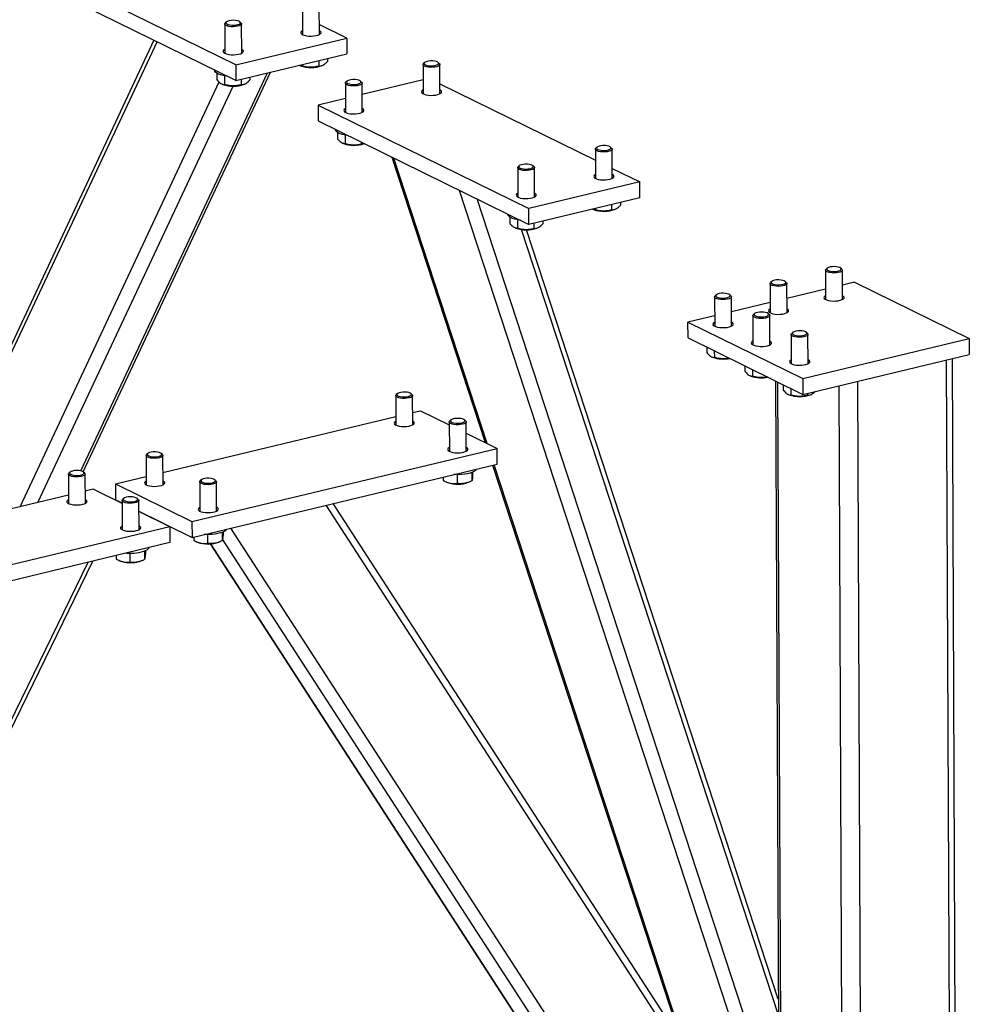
# Model space of a CAD drawing. Header units: millimetres. Extents: x 5 to 589, y 5 to 415.
# Tile 102 of 106: x 561 to 577, y 301 to 318. Entities that reach past the tile are written whole.
import ezdxf

# ---------------------------------------------------------------- set-up
doc = ezdxf.new("R2010")
doc.units = ezdxf.units.MM
doc.layers.add('TRAIT-FORT', color=4, linetype='Continuous', lineweight=25)

msp = doc.modelspace()

# ---------------------------------------------------------------- linework, layer by layer
at = {"layer": 'TRAIT-FORT', "color": 4, "linetype": 'Continuous', "lineweight": 25}
for p, q in [((564.91653, 316.8945), (561.3456, 318.64718)), ((564.91773, 316.62597), (561.3468, 318.37865)), ((566.04584, 317.90105), (566.04806, 317.40413)), ((566.33377, 317.4054), (566.33155, 317.90232)), ((564.75737, 317.61957), (564.73881, 317.60317)), ((565.00499, 317.60436), (564.98628, 317.62059)), ((564.72912, 317.5854), (564.73134, 317.08848)), ((565.01705, 317.08975), (565.01483, 317.58667)), ((566.79755, 317.34543), (566.33302, 317.57343)), ((563.52914, 317.30752), (559.64194, 309.0134)), ((559.71415, 309.03071), (563.58125, 317.28194)), ((564.91653, 316.8945), (566.79755, 317.34543)), ((566.79755, 317.34543), (566.79875, 317.0769)), ((564.91773, 316.62597), (566.79875, 317.0769)), ((566.3221, 316.96264), (566.32252, 316.86947)), ((566.47288, 316.99878), (566.47309, 316.95086)), ((564.5612, 316.80097), (564.56121, 316.79784)), ((564.91653, 316.8945), (564.91773, 316.62597)), ((566.00062, 316.88209), (566.01399, 316.87652)), ((566.04225, 316.89555), (566.04236, 316.8725)), ((566.37255, 316.87812), (566.38374, 316.8829)), ((568.09101, 316.89724), (568.09323, 316.40032)), ((568.11925, 316.93142), (568.10069, 316.91502)), ((568.36687, 316.91621), (568.34817, 316.93244)), ((568.37894, 316.4016), (568.37672, 316.89852)), ((562.29207, 310.00815), (565.45387, 316.7545)), ((562.33203, 309.99243), (565.50719, 316.76728)), ((564.59557, 316.74934), (564.59605, 316.64128)), ((564.72498, 316.70441), (564.72564, 316.55685)), ((565.00539, 316.64699), (565.00581, 316.55382)), ((565.15616, 316.68313), (565.15638, 316.63521)), ((566.80254, 316.61577), (566.78398, 316.59937)), ((567.05016, 316.60056), (567.03145, 316.61679)), ((568.09217, 316.63602), (567.06087, 316.38879)), ((561.26045, 309.4014), (564.63476, 316.60118)), ((561.56149, 309.47356), (564.86978, 316.53248)), ((564.6839, 316.56644), (564.69728, 316.56087)), ((565.05583, 316.56247), (565.06702, 316.56725)), ((566.77429, 316.58159), (566.77651, 316.08467)), ((567.06222, 316.08595), (567.06, 316.58287)), ((568.37819, 316.56963), (571.01351, 315.27617)), ((566.77546, 316.32037), (566.31244, 316.20937)), ((566.31244, 316.20937), (569.88337, 314.4567)), ((566.31244, 316.20937), (566.31364, 315.94084)), ((566.31364, 315.94084), (569.88457, 314.18817)), ((566.60637, 315.79716), (566.60638, 315.79403)), ((566.64074, 315.74553), (566.64122, 315.63747)), ((566.77015, 315.70061), (566.77081, 315.55305)), ((566.72907, 315.56264), (566.74244, 315.55707)), ((567.05084, 315.57901), (567.05097, 315.55002)), ((571.01268, 315.46324), (571.0149, 314.96632)), ((571.04092, 315.49741), (571.02236, 315.48101)), ((571.28854, 315.4822), (571.26984, 315.49843)), ((571.30061, 314.96759), (571.29839, 315.46452)), ((567.56214, 315.32805), (569.14571, 310.49013)), ((569.17935, 310.47362), (567.59578, 315.31154)), ((569.69596, 315.14759), (569.69818, 314.65067)), ((569.72421, 315.18176), (569.70565, 315.16536)), ((569.97183, 315.16655), (569.95312, 315.18278)), ((569.98389, 314.65194), (569.98167, 315.14887)), ((571.29986, 315.13563), (571.76439, 314.90763)), ((571.76439, 314.90763), (569.88337, 314.4567)), ((571.76559, 314.6391), (571.76439, 314.90763)), ((573.67479, 299.6011), (568.71166, 314.76385)), ((573.86506, 299.78064), (569.00836, 314.61822)), ((571.76559, 314.6391), (569.88457, 314.18817)), ((569.88457, 314.18817), (569.88337, 314.4567)), ((571.0092, 314.43469), (570.96706, 314.4459)), ((570.96745, 314.44428), (570.98083, 314.43871)), ((571.00909, 314.45774), (571.0092, 314.43469)), ((571.28894, 314.52483), (571.28936, 314.43166)), ((571.33939, 314.44032), (571.35058, 314.44509)), ((571.43972, 314.56097), (571.43993, 314.51306)), ((569.52803, 314.36316), (569.52805, 314.36003)), ((569.5624, 314.31153), (569.56289, 314.20347)), ((569.69182, 314.26661), (569.69248, 314.11904)), ((569.65074, 314.12863), (569.66411, 314.12306)), ((574.11505, 300.79872), (569.7614, 314.09946)), ((569.97223, 314.20918), (569.97264, 314.11601)), ((570.02267, 314.12467), (570.03386, 314.12944)), ((570.123, 314.24532), (570.12321, 314.19741)), ((574.11389, 301.05731), (569.84645, 314.09468)), ((574.94316, 313.44471), (574.9246, 313.42832)), ((575.19078, 313.4295), (575.17207, 313.44574)), ((574.91491, 313.41054), (574.91713, 312.91362)), ((575.20284, 312.91489), (575.20062, 313.41182)), ((573.9744, 313.18508), (573.97662, 312.68815)), ((574.00265, 313.21925), (573.98409, 313.20285)), ((574.25027, 313.20404), (574.23156, 313.22027)), ((574.26233, 312.68943), (574.26011, 313.18635)), ((575.40419, 313.20704), (575.20175, 313.15851)), ((575.40419, 313.20704), (577.35197, 312.25103)), ((573.03389, 312.95961), (573.03611, 312.46269)), ((573.06214, 312.99378), (573.04358, 312.97739)), ((573.30976, 312.97858), (573.29105, 312.99481)), ((573.32182, 312.46397), (573.3196, 312.96089)), ((574.91634, 313.09009), (574.26124, 312.93304)), ((573.97583, 312.86462), (573.32073, 312.70758)), ((573.03532, 312.63916), (572.58266, 312.53064)), ((573.68315, 312.64094), (573.68537, 312.14402)), ((573.7114, 312.67512), (573.69284, 312.65872)), ((573.95902, 312.65991), (573.94031, 312.67614)), ((573.97108, 312.1453), (573.96886, 312.64222)), ((572.58266, 312.53064), (574.53044, 311.57464)), ((572.58386, 312.26211), (572.58266, 312.53064)), ((574.33241, 312.32228), (574.33463, 311.82535)), ((574.36066, 312.35645), (574.3421, 312.34005)), ((574.60827, 312.34124), (574.58957, 312.35747)), ((574.62034, 311.82663), (574.61812, 312.32355)), ((572.58386, 312.26211), (574.53164, 311.30611)), ((572.90041, 312.10674), (572.90082, 312.01549)), ((574.53044, 311.57464), (577.35197, 312.25103)), ((577.35197, 312.25103), (577.35317, 311.9825)), ((572.98867, 311.94066), (573.00204, 311.93509)), ((573.02991, 312.04318), (573.03041, 311.93106)), ((574.53164, 311.30611), (577.35317, 311.9825)), ((573.54967, 311.78808), (573.55008, 311.69682)), ((577.06135, 290.68144), (576.96661, 311.88984)), ((577.16006, 290.74619), (577.06551, 311.91354)), ((573.63793, 311.62199), (573.6513, 311.61642)), ((573.67917, 311.72452), (573.67967, 311.6124)), ((574.06709, 311.53412), (574.12078, 299.5157)), ((574.16113, 299.49589), (574.10745, 311.51431)), ((574.19893, 311.46941), (574.19934, 311.37816)), ((574.53044, 311.57464), (574.53164, 311.30611)), ((575.19995, 298.98602), (575.14426, 311.45297)), ((575.55653, 290.32069), (575.46179, 311.52909)), ((567.62808, 311.28425), (567.6303, 310.78733)), ((567.65632, 311.31842), (567.63776, 311.30203)), ((567.90394, 311.30321), (567.88524, 311.31945)), ((567.91601, 310.78861), (567.91379, 311.28553)), ((574.28719, 311.30332), (574.30056, 311.29775)), ((574.32843, 311.40585), (574.32893, 311.29373)), ((574.60894, 311.32464), (574.60909, 311.2907)), ((574.65912, 311.29935), (574.67031, 311.30413)), ((567.91508, 310.99668), (568.04849, 311.02866)), ((568.04849, 311.02866), (568.53726, 310.78876)), ((563.68278, 309.98209), (567.62967, 310.92826)), ((568.53704, 310.83812), (568.53926, 310.34119)), ((568.56529, 310.87229), (568.54673, 310.85589)), ((568.81291, 310.85708), (568.7942, 310.87331)), ((568.82497, 310.34247), (568.82275, 310.83939)), ((568.82361, 310.64822), (569.34701, 310.39133)), ((563.39578, 310.26966), (563.398, 309.77274)), ((563.42402, 310.30383), (563.40546, 310.28744)), ((563.67164, 310.28862), (563.65294, 310.30486)), ((563.68371, 309.77402), (563.68149, 310.27094)), ((564.17419, 309.15127), (569.34701, 310.39133)), ((569.3482, 310.1228), (569.34701, 310.39133)), ((564.17539, 308.88274), (569.3482, 310.1228)), ((569.27193, 310.10451), (572.45786, 300.37126)), ((572.51488, 300.2833), (569.29811, 310.11079)), ((562.07906, 309.95401), (562.08128, 309.45709)), ((562.10731, 309.98818), (562.08875, 309.97178)), ((562.35493, 309.97297), (562.33622, 309.98921)), ((562.36699, 309.45836), (562.36477, 309.95529)), ((568.67135, 309.94465), (568.67202, 309.79523)), ((568.92007, 309.98226), (568.9207, 309.84047)), ((568.93259, 309.98752), (568.93281, 309.93621)), ((562.87567, 309.78861), (563.39737, 309.91367)), ((562.87567, 309.78861), (564.17419, 309.15127)), ((562.87567, 309.78861), (562.87687, 309.52008)), ((564.30474, 309.82353), (564.30696, 309.3266)), ((564.33299, 309.8577), (564.31443, 309.8413)), ((564.58061, 309.84249), (564.5619, 309.85872)), ((564.59267, 309.32788), (564.59045, 309.8248)), ((568.43519, 309.90392), (568.43545, 309.84572)), ((568.48526, 309.82189), (568.50519, 309.81359)), ((568.86375, 309.81519), (568.89029, 309.82652)), ((562.08065, 309.59802), (558.13376, 308.65185)), ((562.49947, 309.69842), (562.36606, 309.66644)), ((562.98825, 309.45852), (562.49947, 309.69842)), ((562.87687, 309.52008), (562.98822, 309.46543)), ((562.98803, 309.50788), (562.99025, 309.01095)), ((563.01627, 309.54205), (562.99771, 309.52565)), ((563.26389, 309.52684), (563.24519, 309.54307)), ((563.27596, 309.01223), (563.27374, 309.50915)), ((574.4558, 297.07656), (566.44894, 309.42777)), ((574.3888, 297.39263), (566.56829, 309.45638)), ((563.27456, 309.32489), (564.17539, 308.88274)), ((563.79799, 309.06109), (563.27459, 309.31798)), ((563.29401, 309.31534), (563.29404, 309.30843)), ((563.49124, 309.21854), (563.47411, 309.22006)), ((564.17419, 309.15127), (564.17539, 308.88274)), ((563.79799, 309.06109), (558.62518, 307.82103)), ((563.79799, 309.06109), (563.79919, 308.79256)), ((564.43905, 308.93006), (564.43972, 308.78064)), ((564.68777, 308.96767), (564.6884, 308.82588)), ((564.70029, 308.97293), (564.70051, 308.92162)), ((574.46876, 294.17555), (564.83248, 309.04026)), ((563.79919, 308.79256), (558.62638, 307.5525)), ((564.20289, 308.88933), (564.20315, 308.83113)), ((564.25296, 308.8073), (564.27289, 308.799)), ((564.48156, 308.77137), (573.96766, 294.13831)), ((573.99939, 294.10648), (564.49226, 308.77197)), ((564.63145, 308.8006), (564.65799, 308.81193)), ((574.37271, 293.92325), (564.69441, 308.85279)), ((563.12234, 308.61441), (563.123, 308.46499)), ((563.37105, 308.65202), (563.37169, 308.51023)), ((563.38357, 308.65728), (563.3838, 308.60597)), ((553.29216, 289.75297), (562.41406, 308.46051)), ((553.29279, 289.61066), (562.49336, 308.47952)), ((562.88617, 308.57368), (562.88643, 308.51548)), ((562.93624, 308.49165), (562.95618, 308.48335)), ((563.31474, 308.48495), (563.34128, 308.49628))]:
    msp.add_line(p, q, dxfattribs=at)
at = {"layer": 'TRAIT-FORT', "color": 4, "linetype": 'Continuous', "lineweight": 25, "flags": 128}
for points in [[(565.00499, 317.60436), (565.00648, 317.60301), (565.01448, 317.59004), (565.01191, 317.57677), (564.99897, 317.56419), (564.97661, 317.55323), (564.94649, 317.5447), (564.91084, 317.53924), (564.87231, 317.53724), (564.83376, 317.53887), (564.79804, 317.544), (564.7678, 317.55224), (564.74529, 317.56299)], [(564.76294, 317.58501), (564.78452, 317.57499), (564.81386, 317.56762), (564.84835, 317.56356), (564.88494, 317.56316), (564.92037, 317.56647), (564.95149, 317.57318), (564.97554, 317.58271), (564.99038, 317.5942), (564.99469, 317.60664), (564.98809, 317.61892), (564.97117, 317.62995), (564.94542, 317.63874), (564.91314, 317.64452), (564.8772, 317.64678), (564.84079, 317.6453), (564.80714, 317.64024), (564.77924, 317.63202), (564.75958, 317.62139), (564.74989, 317.60929), (564.75105, 317.59679), (564.76294, 317.58501)], [(564.74529, 317.56299), (564.73218, 317.57545), (564.72943, 317.58869), (564.73726, 317.60174), (564.73881, 317.60317)], [(566.04777, 317.46885), (566.03295, 317.45937), (566.02126, 317.4452), (566.02023, 317.43052), (566.02991, 317.41626), (566.04969, 317.40331)], [(566.04969, 317.40331), (566.07835, 317.39248), (566.11406, 317.38446), (566.1546, 317.37975), (566.19741, 317.37865), (566.2398, 317.38122), (566.27911, 317.3873), (566.31287, 317.39651), (566.33896, 317.40828), (566.35574, 317.42185), (566.36215, 317.43639), (566.35779, 317.45098), (566.34294, 317.46469), (566.33348, 317.47013)], [(564.73105, 317.1532), (564.71623, 317.14372), (564.70455, 317.12955), (564.70351, 317.11487), (564.71319, 317.10061), (564.73298, 317.08766)], [(564.73298, 317.08766), (564.76163, 317.07683), (564.79735, 317.06881), (564.83788, 317.0641), (564.88069, 317.063), (564.92308, 317.06557), (564.96239, 317.07165), (564.99615, 317.08086), (565.02224, 317.09263), (565.03902, 317.1062), (565.04543, 317.12074), (565.04108, 317.13533), (565.02622, 317.14904), (565.01677, 317.15448)], [(568.34273, 316.9365), (568.32115, 316.94652), (568.29182, 316.95389), (568.25732, 316.95796), (568.22073, 316.95835), (568.1853, 316.95505), (568.15418, 316.94833), (568.13014, 316.9388), (568.1153, 316.92731), (568.11098, 316.91487), (568.11758, 316.90259), (568.13451, 316.89157), (568.16025, 316.88277), (568.19253, 316.87699), (568.22847, 316.87474), (568.26489, 316.87621), (568.29854, 316.88128), (568.32643, 316.88949), (568.3461, 316.90012), (568.35578, 316.91222), (568.35462, 316.92472), (568.34273, 316.9365)], [(564.70497, 316.7084), (564.66057, 316.72007), (564.62308, 316.73429), (564.5937, 316.7506), (564.57338, 316.76846), (564.56277, 316.78732), (564.56121, 316.79784)], [(568.36687, 316.91621), (568.37366, 316.90847), (568.37641, 316.89523), (568.36858, 316.88218), (568.35076, 316.8703), (568.32428, 316.86046), (568.29108, 316.8534), (568.25364, 316.84964), (568.21474, 316.84945), (568.17725, 316.85286), (568.14397, 316.85961), (568.11735, 316.86919), (568.09937, 316.88091), (568.09136, 316.89388), (568.09393, 316.90715), (568.10069, 316.91502)], [(564.77206, 316.69747), (564.75485, 316.69965), (564.70497, 316.7084)], [(567.02601, 316.62085), (567.00444, 316.63087), (566.9751, 316.63824), (566.9406, 316.64231), (566.90402, 316.6427), (566.86859, 316.6394), (566.83747, 316.63268), (566.81342, 316.62315), (566.79858, 316.61166), (566.79427, 316.59922), (566.80087, 316.58694), (566.81779, 316.57592), (566.84354, 316.56712), (566.87581, 316.56134), (566.91176, 316.55909), (566.94817, 316.56056), (566.98182, 316.56563), (567.00972, 316.57384), (567.02938, 316.58447), (567.03907, 316.59657), (567.03791, 316.60907), (567.02601, 316.62085)], [(567.05016, 316.60056), (567.05695, 316.59282), (567.05969, 316.57958), (567.05187, 316.56653), (567.03405, 316.55465), (567.00756, 316.54481), (566.97437, 316.53775), (566.93693, 316.53399), (566.89802, 316.5338), (566.86054, 316.53721), (566.82725, 316.54396), (566.80063, 316.55354), (566.78265, 316.56526), (566.77465, 316.57823), (566.77721, 316.5915), (566.78398, 316.59937)], [(568.09294, 316.46505), (568.08775, 316.46218), (568.07097, 316.4486), (568.06456, 316.43406), (568.06892, 316.41948), (568.08377, 316.40576), (568.10818, 316.39378), (568.14062, 316.38428), (568.17905, 316.37787), (568.22105, 316.37494), (568.26399, 316.37567), (568.30517, 316.38003), (568.34199, 316.38774), (568.37216, 316.39832), (568.39376, 316.41109), (568.40545, 316.42526), (568.40648, 316.43993), (568.3968, 316.45419), (568.37702, 316.46714), (568.37702, 316.46714)], [(566.77622, 316.1494), (566.77104, 316.14653), (566.75426, 316.13295), (566.74785, 316.11841), (566.7522, 316.10383), (566.76705, 316.09011), (566.79146, 316.07813), (566.8239, 316.06863), (566.86233, 316.06222), (566.90434, 316.05929), (566.94728, 316.06002), (566.98845, 316.06438), (567.02528, 316.07209), (567.05544, 316.08266), (567.07704, 316.09544), (567.08873, 316.10961), (567.08977, 316.12428), (567.08009, 316.13854), (567.0603, 316.15149), (567.0603, 316.15149)], [(566.81723, 315.69367), (566.77449, 315.69983), (566.72716, 315.71009), (566.68605, 315.72309), (566.65248, 315.73841), (566.62753, 315.75557), (566.612, 315.774), (566.60639, 315.79313), (566.60638, 315.79403)], [(571.28854, 315.4822), (571.29533, 315.47447), (571.29808, 315.46122), (571.29025, 315.44818), (571.27243, 315.43629), (571.24594, 315.42646), (571.21275, 315.4194), (571.17531, 315.41563), (571.13641, 315.41545), (571.09892, 315.41886), (571.06564, 315.4256), (571.03902, 315.43519), (571.02104, 315.4469), (571.01303, 315.45987), (571.0156, 315.47314), (571.02236, 315.48101)], [(571.2644, 315.5025), (571.24282, 315.51252), (571.21348, 315.51989), (571.17899, 315.52395), (571.1424, 315.52435), (571.10697, 315.52104), (571.07585, 315.51433), (571.0518, 315.5048), (571.03697, 315.4933), (571.03265, 315.48087), (571.03925, 315.46859), (571.05618, 315.45756), (571.08192, 315.44877), (571.1142, 315.44299), (571.15014, 315.44073), (571.18656, 315.4422), (571.22021, 315.44727), (571.2481, 315.45549), (571.26777, 315.46612), (571.27745, 315.47822), (571.27629, 315.49071), (571.2644, 315.5025)], [(569.97183, 315.16655), (569.97862, 315.15882), (569.98136, 315.14557), (569.97354, 315.13253), (569.95572, 315.12064), (569.92923, 315.11081), (569.89604, 315.10375), (569.8586, 315.09998), (569.81969, 315.0998), (569.78221, 315.10321), (569.74892, 315.10995), (569.7223, 315.11954), (569.70432, 315.13125), (569.69632, 315.14422), (569.69888, 315.15749), (569.70565, 315.16536)], [(569.94768, 315.18685), (569.92611, 315.19687), (569.89677, 315.20424), (569.86227, 315.2083), (569.82569, 315.2087), (569.79026, 315.20539), (569.75914, 315.19867), (569.73509, 315.18915), (569.72025, 315.17765), (569.71594, 315.16522), (569.72254, 315.15294), (569.73946, 315.14191), (569.76521, 315.13312), (569.79748, 315.12734), (569.83343, 315.12508), (569.86984, 315.12655), (569.90349, 315.13162), (569.93139, 315.13984), (569.95105, 315.15047), (569.96073, 315.16257), (569.95958, 315.17506), (569.94768, 315.18685)], [(571.01461, 315.03105), (571.00942, 315.02817), (570.99264, 315.01459), (570.98623, 315.00006), (570.99059, 314.98547), (571.00544, 314.97176), (571.02985, 314.95978), (571.06229, 314.95028), (571.10072, 314.94386), (571.14272, 314.94093), (571.18566, 314.94167), (571.22684, 314.94603), (571.26366, 314.95374), (571.29383, 314.96431), (571.31543, 314.97708), (571.32712, 314.99125), (571.32815, 315.00593), (571.31847, 315.02019), (571.29868, 315.03314), (571.29868, 315.03314)], [(569.69789, 314.7154), (569.6927, 314.71252), (569.67593, 314.69894), (569.66951, 314.68441), (569.67387, 314.66982), (569.68872, 314.65611), (569.71313, 314.64413), (569.74557, 314.63463), (569.784, 314.62821), (569.82601, 314.62528), (569.86894, 314.62602), (569.91012, 314.63038), (569.94695, 314.63809), (569.97711, 314.64866), (569.99871, 314.66143), (570.0104, 314.6756), (570.01144, 314.69028), (570.00176, 314.70454), (569.98197, 314.71749), (569.98197, 314.71749)], [(569.7389, 314.25966), (569.69616, 314.26583), (569.64883, 314.27608), (569.60772, 314.28908), (569.57415, 314.30441), (569.5492, 314.32156), (569.53367, 314.34), (569.52806, 314.35913), (569.52805, 314.36003)], [(574.94873, 313.41015), (574.97031, 313.40013), (574.99965, 313.39276), (575.03414, 313.3887), (575.07073, 313.3883), (575.10616, 313.39161), (575.13728, 313.39833), (575.16133, 313.40785), (575.17617, 313.41935), (575.18048, 313.43179), (575.17388, 313.44406), (575.15695, 313.45509), (575.13121, 313.46388), (575.09893, 313.46966), (575.06299, 313.47192), (575.02657, 313.47045), (574.99292, 313.46538), (574.96503, 313.45717), (574.94536, 313.44654), (574.93568, 313.43443), (574.93684, 313.42194), (574.94873, 313.41015)], [(574.93108, 313.38813), (574.91797, 313.40059), (574.91522, 313.41383), (574.92305, 313.42688), (574.9246, 313.42832)], [(575.19078, 313.4295), (575.19226, 313.42816), (575.20027, 313.41518), (575.1977, 313.40192), (575.18476, 313.38933), (575.1624, 313.37837), (575.13228, 313.36984), (575.09663, 313.36438), (575.0581, 313.36239), (575.01955, 313.36402), (574.98383, 313.36914), (574.95359, 313.37738), (574.93108, 313.38813)], [(573.99057, 313.16267), (573.97746, 313.17512), (573.97471, 313.18837), (573.98254, 313.20142), (573.98409, 313.20285)], [(574.25027, 313.20404), (574.25175, 313.20269), (574.25976, 313.18972), (574.25719, 313.17645), (574.24425, 313.16387), (574.22189, 313.15291), (574.19177, 313.14438), (574.15612, 313.13892), (574.11759, 313.13692), (574.07903, 313.13855), (574.04331, 313.14368), (574.01308, 313.15192), (573.99057, 313.16267)], [(574.00822, 313.18469), (574.0298, 313.17467), (574.05914, 313.1673), (574.09363, 313.16324), (574.13022, 313.16284), (574.16565, 313.16615), (574.19677, 313.17286), (574.22082, 313.18239), (574.23566, 313.19388), (574.23997, 313.20632), (574.23337, 313.2186), (574.21644, 313.22962), (574.1907, 313.23842), (574.15842, 313.2442), (574.12248, 313.24645), (574.08606, 313.24498), (574.05241, 313.23991), (574.02452, 313.2317), (574.00485, 313.22107), (573.99517, 313.20897), (573.99633, 313.19647), (574.00822, 313.18469)], [(573.05006, 312.9372), (573.03694, 312.94966), (573.0342, 312.9629), (573.04203, 312.97595), (573.04358, 312.97739)], [(573.30976, 312.97858), (573.31124, 312.97723), (573.31924, 312.96426), (573.31668, 312.95099), (573.30374, 312.9384), (573.28138, 312.92744), (573.25125, 312.91891), (573.21561, 312.91345), (573.17708, 312.91146), (573.13852, 312.91309), (573.1028, 312.91821), (573.07257, 312.92645), (573.05006, 312.9372)], [(573.06771, 312.95923), (573.08929, 312.9492), (573.11862, 312.94183), (573.15312, 312.93777), (573.18971, 312.93737), (573.22514, 312.94068), (573.25626, 312.9474), (573.28031, 312.95693), (573.29514, 312.96842), (573.29946, 312.98086), (573.29286, 312.99313), (573.27593, 313.00416), (573.25019, 313.01295), (573.21791, 313.01874), (573.18197, 313.02099), (573.14555, 313.01952), (573.1119, 313.01445), (573.08401, 313.00624), (573.06434, 312.99561), (573.05466, 312.98351), (573.05582, 312.97101), (573.06771, 312.95923)], [(574.91684, 312.97835), (574.91165, 312.97547), (574.89488, 312.96189), (574.88847, 312.94736), (574.89282, 312.93277), (574.90767, 312.91906), (574.93208, 312.90708), (574.96452, 312.89758), (575.00295, 312.89116), (575.04496, 312.88823), (575.08789, 312.88897), (575.12907, 312.89333), (575.1659, 312.90104), (575.19606, 312.91161), (575.21766, 312.92438), (575.22935, 312.93855), (575.23039, 312.95323), (575.22071, 312.96749), (575.20092, 312.98044), (575.20092, 312.98044)], [(573.69932, 312.61853), (573.6862, 312.63099), (573.68346, 312.64424), (573.69129, 312.65728), (573.69284, 312.65872)], [(573.95902, 312.65991), (573.9605, 312.65856), (573.9685, 312.64559), (573.96594, 312.63232), (573.953, 312.61974), (573.93064, 312.60878), (573.90051, 312.60025), (573.86487, 312.59478), (573.82634, 312.59279), (573.78778, 312.59442), (573.75206, 312.59954), (573.72183, 312.60779), (573.69932, 312.61853)], [(573.71697, 312.64056), (573.73855, 312.63054), (573.76788, 312.62317), (573.80238, 312.6191), (573.83897, 312.61871), (573.8744, 312.62201), (573.90552, 312.62873), (573.92956, 312.63826), (573.9444, 312.64975), (573.94872, 312.66219), (573.94212, 312.67447), (573.92519, 312.68549), (573.89945, 312.69429), (573.86717, 312.70007), (573.83123, 312.70232), (573.79481, 312.70085), (573.76116, 312.69578), (573.73327, 312.68757), (573.7136, 312.67694), (573.70392, 312.66484), (573.70508, 312.65234), (573.71697, 312.64056)], [(573.97633, 312.75288), (573.97114, 312.75001), (573.95437, 312.73643), (573.94795, 312.72189), (573.95231, 312.70731), (573.96716, 312.69359), (573.99157, 312.68161), (574.02401, 312.67212), (574.06244, 312.6657), (574.10445, 312.66277), (574.14738, 312.66351), (574.18856, 312.66787), (574.22539, 312.67557), (574.25555, 312.68615), (574.27715, 312.69892), (574.28884, 312.71309), (574.28988, 312.72777), (574.2802, 312.74203), (574.26041, 312.75498), (574.26041, 312.75498)], [(573.03582, 312.52742), (573.03063, 312.52454), (573.01385, 312.51097), (573.00744, 312.49643), (573.0118, 312.48184), (573.02665, 312.46813), (573.05106, 312.45615), (573.0835, 312.44665), (573.12193, 312.44024), (573.16393, 312.4373), (573.20687, 312.43804), (573.24805, 312.4424), (573.28488, 312.45011), (573.31504, 312.46068), (573.33664, 312.47345), (573.34833, 312.48762), (573.34936, 312.5023), (573.33968, 312.51656), (573.3199, 312.52951), (573.3199, 312.52951)], [(574.34858, 312.29987), (574.33546, 312.31233), (574.33272, 312.32557), (574.34055, 312.33862), (574.3421, 312.34005)], [(574.60827, 312.34124), (574.60976, 312.33989), (574.61776, 312.32692), (574.6152, 312.31365), (574.60226, 312.30107), (574.5799, 312.29011), (574.54977, 312.28158), (574.51413, 312.27612), (574.4756, 312.27412), (574.43704, 312.27575), (574.40132, 312.28088), (574.37109, 312.28912), (574.34858, 312.29987)], [(574.36623, 312.32189), (574.38781, 312.31187), (574.41714, 312.3045), (574.45164, 312.30044), (574.48823, 312.30004), (574.52366, 312.30335), (574.55478, 312.31006), (574.57882, 312.31959), (574.59366, 312.33108), (574.59798, 312.34352), (574.59138, 312.3558), (574.57445, 312.36682), (574.54871, 312.37562), (574.51643, 312.3814), (574.48049, 312.38365), (574.44407, 312.38218), (574.41042, 312.37711), (574.38253, 312.3689), (574.36286, 312.35827), (574.35318, 312.34617), (574.35434, 312.33367), (574.36623, 312.32189)], [(573.68508, 312.20875), (573.67989, 312.20588), (573.66311, 312.1923), (573.6567, 312.17776), (573.66106, 312.16318), (573.67591, 312.14946), (573.70032, 312.13748), (573.73276, 312.12798), (573.77119, 312.12157), (573.81319, 312.11864), (573.85613, 312.11937), (573.89731, 312.12373), (573.93414, 312.13144), (573.9643, 312.14201), (573.9859, 312.15479), (573.99759, 312.16896), (573.99862, 312.18363), (573.98894, 312.19789), (573.96916, 312.21084), (573.96916, 312.21084)], [(574.33434, 311.89008), (574.32915, 311.88721), (574.31237, 311.87363), (574.30596, 311.85909), (574.31032, 311.84451), (574.32517, 311.83079), (574.34958, 311.81881), (574.38202, 311.80932), (574.42045, 311.8029), (574.46245, 311.79997), (574.50539, 311.80071), (574.54657, 311.80507), (574.58339, 311.81277), (574.61356, 311.82335), (574.63516, 311.83612), (574.64685, 311.85029), (574.64788, 311.86497), (574.6382, 311.87923), (574.61842, 311.89218), (574.61842, 311.89218)], [(567.90394, 311.30321), (567.91241, 311.2922), (567.9125, 311.27892), (567.90209, 311.26607), (567.88196, 311.25462), (567.85359, 311.24542), (567.81909, 311.23914), (567.78101, 311.23626), (567.74219, 311.23698), (567.70551, 311.24126), (567.67367, 311.24877), (567.64905, 311.25896), (567.63346, 311.27107), (567.62808, 311.28421), (567.63329, 311.2974), (567.63776, 311.30203)], [(567.71407, 311.34067), (567.68448, 311.33319), (567.66257, 311.32308), (567.65027, 311.31125), (567.64869, 311.29875), (567.65796, 311.28668), (567.67726, 311.27613), (567.70488, 311.26803), (567.73836, 311.26309), (567.77473, 311.26176), (567.81075, 311.26416), (567.84323, 311.27007), (567.86927, 311.27896), (567.88657, 311.29005), (567.89359, 311.30236), (567.8897, 311.31478), (567.87525, 311.32622), (567.85153, 311.33565), (567.82063, 311.34225), (567.78531, 311.34541), (567.74871, 311.34487), (567.71407, 311.34067)], [(567.63001, 310.85206), (567.6197, 310.84593), (567.60544, 310.83203), (567.60171, 310.81739), (567.60874, 310.80294), (567.62609, 310.78958), (567.65268, 310.77815), (567.68682, 310.76938), (567.72638, 310.7638), (567.76887, 310.76178), (567.81162, 310.76344), (567.85195, 310.76867), (567.88731, 310.77715), (567.91549, 310.78834), (567.93472, 310.80154), (567.94379, 310.81592), (567.94212, 310.83058), (567.92983, 310.8446), (567.91572, 310.85333)], [(568.81291, 310.85708), (568.82138, 310.84607), (568.82147, 310.83278), (568.81106, 310.81994), (568.79092, 310.80849), (568.76255, 310.79928), (568.72805, 310.79301), (568.68998, 310.79012), (568.65116, 310.79085), (568.61447, 310.79512), (568.58263, 310.80263), (568.55801, 310.81283), (568.54243, 310.82494), (568.53704, 310.83808), (568.54225, 310.85127), (568.54673, 310.85589)], [(568.62304, 310.89454), (568.59345, 310.88705), (568.57153, 310.87695), (568.55923, 310.86512), (568.55765, 310.85261), (568.56692, 310.84055), (568.58623, 310.83), (568.61385, 310.82189), (568.64733, 310.81696), (568.68369, 310.81563), (568.71972, 310.81802), (568.75219, 310.82393), (568.77824, 310.83283), (568.79554, 310.84392), (568.80255, 310.85622), (568.79867, 310.86865), (568.78422, 310.88008), (568.76049, 310.88952), (568.72959, 310.89611), (568.69428, 310.89928), (568.65767, 310.89874), (568.62304, 310.89454)], [(563.67164, 310.28862), (563.68011, 310.27761), (563.6802, 310.26433), (563.66979, 310.25148), (563.64966, 310.24003), (563.62129, 310.23083), (563.58679, 310.22455), (563.54871, 310.22167), (563.50989, 310.22239), (563.47321, 310.22667), (563.44137, 310.23418), (563.41675, 310.24437), (563.40116, 310.25648), (563.39578, 310.26962), (563.40099, 310.28281), (563.40546, 310.28744)], [(563.48177, 310.32608), (563.45218, 310.3186), (563.43027, 310.30849), (563.41797, 310.29666), (563.41639, 310.28416), (563.42566, 310.27209), (563.44496, 310.26154), (563.47258, 310.25344), (563.50606, 310.2485), (563.54243, 310.24717), (563.57845, 310.24957), (563.61093, 310.25548), (563.63697, 310.26437), (563.65427, 310.27546), (563.66129, 310.28777), (563.6574, 310.30019), (563.64295, 310.31163), (563.61923, 310.32106), (563.58833, 310.32765), (563.55301, 310.33082), (563.51641, 310.33028), (563.48177, 310.32608)], [(568.53897, 310.40592), (568.52867, 310.39979), (568.5144, 310.38589), (568.51067, 310.37125), (568.51771, 310.3568), (568.53506, 310.34345), (568.56164, 310.33202), (568.59579, 310.32324), (568.63535, 310.31767), (568.67784, 310.31565), (568.72059, 310.3173), (568.76091, 310.32253), (568.79627, 310.33101), (568.82446, 310.3422), (568.84368, 310.3554), (568.85275, 310.36979), (568.85109, 310.38445), (568.8388, 310.39846), (568.82468, 310.4072)], [(562.28794, 309.91164), (562.25131, 309.90702), (562.2125, 309.90593), (562.17439, 309.90845), (562.13981, 309.9144), (562.11131, 309.92333), (562.09102, 309.93459), (562.08044, 309.94733), (562.08035, 309.96062), (562.08875, 309.97178)], [(562.27861, 309.93646), (562.3082, 309.94394), (562.33012, 309.95405), (562.34241, 309.96588), (562.34399, 309.97838), (562.33472, 309.99045), (562.31542, 310.001), (562.2878, 310.00911), (562.25432, 310.01404), (562.21795, 310.01537), (562.18193, 310.01297), (562.14945, 310.00707), (562.12341, 309.99817), (562.10611, 309.98708), (562.09909, 309.97477), (562.10298, 309.96235), (562.11743, 309.95092), (562.14116, 309.94148), (562.17205, 309.93489), (562.20737, 309.93172), (562.24397, 309.93226), (562.27861, 309.93646)], [(562.35493, 309.97297), (562.35939, 309.96846), (562.36477, 309.95533), (562.35957, 309.94214), (562.34415, 309.92988), (562.31967, 309.91945), (562.28794, 309.91164)], [(568.99454, 310.03802), (568.98326, 310.02099), (568.96163, 310.00313), (568.93106, 309.98685), (568.89253, 309.97265), (568.84728, 309.96101), (568.79676, 309.95229), (568.7426, 309.94677), (568.68654, 309.94464), (568.63037, 309.94595), (568.61465, 309.94695)], [(563.39771, 309.83747), (563.3874, 309.83134), (563.37314, 309.81743), (563.36941, 309.8028), (563.37644, 309.78835), (563.39379, 309.77499), (563.42038, 309.76356), (563.45452, 309.75479), (563.49408, 309.74921), (563.53657, 309.74719), (563.57932, 309.74885), (563.61965, 309.75408), (563.65501, 309.76256), (563.68319, 309.77375), (563.70242, 309.78695), (563.71149, 309.80133), (563.70982, 309.81599), (563.69753, 309.83001), (563.68342, 309.83874)], [(564.58061, 309.84249), (564.58908, 309.83148), (564.58917, 309.81819), (564.57876, 309.80535), (564.55862, 309.7939), (564.53025, 309.78469), (564.49575, 309.77842), (564.45768, 309.77553), (564.41886, 309.77626), (564.38217, 309.78053), (564.35033, 309.78804), (564.32571, 309.79824), (564.31013, 309.81035), (564.30474, 309.82349), (564.30995, 309.83668), (564.31443, 309.8413)], [(564.39074, 309.87995), (564.36115, 309.87246), (564.33923, 309.86236), (564.32693, 309.85053), (564.32535, 309.83802), (564.33462, 309.82596), (564.35393, 309.81541), (564.38155, 309.8073), (564.41503, 309.80237), (564.45139, 309.80104), (564.48742, 309.80343), (564.51989, 309.80934), (564.54594, 309.81824), (564.56324, 309.82933), (564.57025, 309.84163), (564.56637, 309.85406), (564.55192, 309.86549), (564.52819, 309.87493), (564.49729, 309.88152), (564.46198, 309.88469), (564.42537, 309.88415), (564.39074, 309.87995)], [(562.08099, 309.52182), (562.06228, 309.50888), (562.05321, 309.4945), (562.05488, 309.47984), (562.06717, 309.46583), (562.08931, 309.45334), (562.11992, 309.44316), (562.15706, 309.43592), (562.19841, 309.4321), (562.24137, 309.43191), (562.28324, 309.43538), (562.32138, 309.44229)], [(562.32138, 309.44229), (562.35341, 309.4522), (562.3773, 309.4645), (562.39156, 309.4784), (562.39529, 309.49303), (562.38826, 309.50748), (562.37091, 309.52084), (562.3667, 309.52309)], [(563.1969, 309.46551), (563.16027, 309.46088), (563.12146, 309.45979), (563.08335, 309.46231), (563.04877, 309.46826), (563.02028, 309.4772), (562.99998, 309.48845), (562.9894, 309.5012), (562.98931, 309.51449), (562.99771, 309.52565)], [(563.18757, 309.49032), (563.21716, 309.49781), (563.23908, 309.50792), (563.25138, 309.51975), (563.25296, 309.53225), (563.24369, 309.54431), (563.22438, 309.55487), (563.19676, 309.56297), (563.16328, 309.56791), (563.12692, 309.56924), (563.09089, 309.56684), (563.05842, 309.56093), (563.03237, 309.55204), (563.01507, 309.54094), (563.00806, 309.52864), (563.01194, 309.51622), (563.02639, 309.50478), (563.05012, 309.49535), (563.08102, 309.48875), (563.11633, 309.48558), (563.15294, 309.48612), (563.18757, 309.49032)], [(563.26389, 309.52684), (563.26835, 309.52233), (563.27374, 309.50919), (563.26853, 309.496), (563.25311, 309.48374), (563.22863, 309.47332), (563.1969, 309.46551)], [(564.30667, 309.39133), (564.29637, 309.3852), (564.2821, 309.3713), (564.27837, 309.35666), (564.28541, 309.34221), (564.30276, 309.32886), (564.32934, 309.31743), (564.36349, 309.30865), (564.40305, 309.30308), (564.44554, 309.30106), (564.48829, 309.30271), (564.52861, 309.30794), (564.56397, 309.31642), (564.59216, 309.32761), (564.61138, 309.34081), (564.62045, 309.3552), (564.61879, 309.36986), (564.6065, 309.38387), (564.59238, 309.39261)], [(562.98996, 309.07568), (562.97124, 309.06275), (562.96218, 309.04837), (562.96384, 309.03371), (562.97613, 309.01969), (562.99827, 309.0072), (563.02888, 308.99702), (563.06603, 308.98979), (563.10738, 308.98596), (563.15033, 308.98578), (563.1922, 308.98925), (563.23035, 308.99616)], [(563.23035, 308.99616), (563.26237, 309.00607), (563.28626, 309.01836), (563.30052, 309.03226), (563.30426, 309.0469), (563.29722, 309.06135), (563.27987, 309.07471), (563.27567, 309.07696)], [(564.76224, 309.02343), (564.75096, 309.0064), (564.72933, 308.98854), (564.69876, 308.97226), (564.66023, 308.95806), (564.61498, 308.94642), (564.56446, 308.9377), (564.5103, 308.93218), (564.45424, 308.93004), (564.39807, 308.93136), (564.38235, 308.93236)], [(563.31474, 308.48495), (563.28206, 308.47355), (563.24185, 308.46429)]]:
    msp.add_lwpolyline(points, dxfattribs=at)
at = {"layer": 'TRAIT-FORT', "color": 4, "linetype": 'Continuous', "lineweight": 25}
for centre, radius, start, end in [((566.19105, 317.37481), 0.52881, 250.438421, 290.073456), ((564.87433, 317.05916), 0.52881, 250.438421, 290.073456), ((566.91986, 316.05877), 0.53215, 250.525095, 289.359472), ((571.15789, 314.937), 0.52881, 250.438421, 290.073456), ((569.84117, 314.62135), 0.52881, 250.438421, 290.073456), ((573.18047, 312.45852), 0.55301, 251.176744, 281.279902), ((573.82973, 312.13985), 0.55301, 251.176744, 281.279902), ((574.47762, 311.79604), 0.52881, 250.438421, 290.073456), ((568.6822, 310.3222), 0.53853, 250.810619, 289.701259), ((564.4499, 309.30761), 0.53853, 250.810619, 289.701259), ((563.13523, 309.31417), 0.70093, 264.301583, 292.051996), ((563.36307, 308.75031), 0.09278, 292.382237, 332.711071), ((563.13363, 308.99258), 0.53926, 250.787989, 281.577106)]:
    msp.add_arc(centre, radius, start, end, dxfattribs=at)
for points, knots in [([(566.32252, 316.86947), (566.33562, 316.87065), (566.36209, 316.87302), (566.40125, 316.88983), (566.43865, 316.91645), (566.46154, 316.93932), (566.47309, 316.95086)], [0, 0, 0, 0, 0.26460494, 0.53494775, 0.76534313, 1, 1, 1, 1]), ([(566.00028, 316.88284), (566.01001, 316.87923), (566.02422, 316.87395), (566.038, 316.87285), (566.04236, 316.8725)], [0, 0, 0, 0, 0.683984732, 1, 1, 1, 1]), ([(566.32252, 316.86947), (566.29823, 316.86384), (566.24912, 316.85247), (566.17631, 316.8489), (566.10665, 316.85605), (566.06392, 316.86698), (566.04236, 316.8725)], [0, 0, 0, 0, 0.26460494, 0.53494775, 0.76534312, 1, 1, 1, 1]), ([(564.59605, 316.64128), (564.61257, 316.62238), (564.6399, 316.59112), (564.67945, 316.56661), (564.70602, 316.55864), (564.72128, 316.55725), (564.72564, 316.55685)], [0, 0, 0, 0, 0.38554949, 0.63764185, 0.89654625, 1, 1, 1, 1]), ([(565.00581, 316.55382), (565.0189, 316.555), (565.04537, 316.55737), (565.08454, 316.57418), (565.12193, 316.6008), (565.14482, 316.62367), (565.15638, 316.63521)], [0, 0, 0, 0, 0.26460494, 0.53494775, 0.76534313, 1, 1, 1, 1]), ([(565.00581, 316.55382), (564.98152, 316.54819), (564.93241, 316.53682), (564.85959, 316.53325), (564.78994, 316.5404), (564.7472, 316.55133), (564.72564, 316.55685)], [0, 0, 0, 0, 0.26460494, 0.53494775, 0.76534312, 1, 1, 1, 1]), ([(566.77081, 315.55305), (566.75436, 315.55563), (566.72715, 315.55991), (566.68759, 315.58693), (566.66094, 315.61363), (566.6456, 315.63218), (566.64122, 315.63747)], [0, 0, 0, 0, 0.38554949, 0.63764185, 0.89654625, 1, 1, 1, 1]), ([(567.05097, 315.55002), (567.02668, 315.54439), (566.97758, 315.53302), (566.90476, 315.52945), (566.8351, 315.5366), (566.79237, 315.54753), (566.77081, 315.55305)], [0, 0, 0, 0, 0.26460494, 0.53494775, 0.76534313, 1, 1, 1, 1]), ([(567.05097, 315.55002), (567.06401, 315.55024), (567.07837, 315.5505), (567.09318, 315.55697), (567.09454, 315.55756)], [0, 0, 0, 0, 0.90857706, 1, 1, 1, 1]), ([(571.28936, 314.43166), (571.26507, 314.42604), (571.21596, 314.41466), (571.14315, 314.4111), (571.07349, 314.41824), (571.03076, 314.42918), (571.0092, 314.43469)], [0, 0, 0, 0, 0.26460494, 0.53494775, 0.76534313, 1, 1, 1, 1]), ([(571.28936, 314.43166), (571.30245, 314.43284), (571.32893, 314.43522), (571.36809, 314.45202), (571.40548, 314.47864), (571.42838, 314.50152), (571.43993, 314.51306)], [0, 0, 0, 0, 0.26460494, 0.53494775, 0.76534313, 1, 1, 1, 1]), ([(569.69248, 314.11904), (569.67603, 314.12163), (569.64882, 314.1259), (569.60926, 314.15292), (569.58261, 314.17963), (569.56727, 314.19817), (569.56289, 314.20347)], [0, 0, 0, 0, 0.38554949, 0.63764185, 0.89654625, 1, 1, 1, 1]), ([(569.97264, 314.11601), (569.94835, 314.11039), (569.89925, 314.09901), (569.82643, 314.09545), (569.75677, 314.10259), (569.71404, 314.11353), (569.69248, 314.11904)], [0, 0, 0, 0, 0.26460494, 0.53494775, 0.76534313, 1, 1, 1, 1]), ([(569.97264, 314.11601), (569.98574, 314.11719), (570.01221, 314.11957), (570.05138, 314.13637), (570.08877, 314.16299), (570.11166, 314.18586), (570.12321, 314.19741)], [0, 0, 0, 0, 0.26460494, 0.53494775, 0.76534313, 1, 1, 1, 1]), ([(572.90082, 312.01549), (572.91734, 311.99659), (572.94467, 311.96534), (572.98422, 311.94082), (573.01078, 311.93286), (573.02605, 311.93146), (573.03041, 311.93106)], [0, 0, 0, 0, 0.38554949, 0.63764185, 0.89654625, 1, 1, 1, 1]), ([(573.27788, 311.92148), (573.2644, 311.91847), (573.22606, 311.90992), (573.16433, 311.90763), (573.09471, 311.91458), (573.05197, 311.92554), (573.03041, 311.93106)], [0, 0, 0, 0, 0.16620599, 0.4727218, 0.73394505, 1, 1, 1, 1]), ([(573.55008, 311.69682), (573.5666, 311.67792), (573.59393, 311.64667), (573.63348, 311.62215), (573.66004, 311.61419), (573.67531, 311.61279), (573.67967, 311.6124)], [0, 0, 0, 0, 0.38554949, 0.63764185, 0.89654625, 1, 1, 1, 1]), ([(573.92714, 311.60281), (573.91366, 311.5998), (573.87532, 311.59125), (573.81359, 311.58896), (573.74397, 311.59591), (573.70123, 311.60687), (573.67967, 311.6124)], [0, 0, 0, 0, 0.16620599, 0.4727218, 0.73394505, 1, 1, 1, 1]), ([(574.19934, 311.37816), (574.21586, 311.35926), (574.24319, 311.328), (574.28274, 311.30349), (574.3093, 311.29552), (574.32457, 311.29413), (574.32893, 311.29373)], [0, 0, 0, 0, 0.38554949, 0.63764185, 0.89654625, 1, 1, 1, 1]), ([(574.60909, 311.2907), (574.5848, 311.28507), (574.53569, 311.2737), (574.46288, 311.27013), (574.39322, 311.27728), (574.35049, 311.28821), (574.32893, 311.29373)], [0, 0, 0, 0, 0.26460494, 0.53494775, 0.76534312, 1, 1, 1, 1]), ([(574.60909, 311.2907), (574.62219, 311.29186), (574.64866, 311.29421), (574.6878, 311.31121), (574.7198, 311.3334), (574.73744, 311.35077), (574.74371, 311.35695)], [0, 0, 0, 0, 0.29644197, 0.59931219, 0.85742854, 1, 1, 1, 1]), ([(568.93281, 309.93621), (568.93179, 309.92201), (568.92972, 309.89331), (568.92659, 309.86406), (568.92355, 309.84666), (568.92166, 309.84255), (568.9207, 309.84047)], [0, 0, 0, 0, 0.26460494, 0.53494775, 0.76534313, 1, 1, 1, 1]), ([(568.43545, 309.84572), (568.45601, 309.83545), (568.49757, 309.81469), (568.55909, 309.7972), (568.61786, 309.79105), (568.65386, 309.79383), (568.67202, 309.79523)], [0, 0, 0, 0, 0.26460494, 0.53494775, 0.76534313, 1, 1, 1, 1]), ([(568.9207, 309.84047), (568.8891, 309.82656), (568.83683, 309.80355), (568.76093, 309.79099), (568.70982, 309.79107), (568.68041, 309.7943), (568.67202, 309.79523)], [0, 0, 0, 0, 0.38554949, 0.63764185, 0.89654625, 1, 1, 1, 1]), ([(563.46275, 309.22563), (563.46719, 309.22492), (563.47277, 309.22402), (563.47817, 309.22435), (563.47926, 309.22442)], [0, 0, 0, 0, 0.79685244, 1, 1, 1, 1]), ([(564.20315, 308.83113), (564.22371, 308.82086), (564.26527, 308.8001), (564.32679, 308.78261), (564.38556, 308.77646), (564.42156, 308.77924), (564.43972, 308.78064)], [0, 0, 0, 0, 0.26460494, 0.53494775, 0.76534313, 1, 1, 1, 1]), ([(564.6884, 308.82588), (564.6568, 308.81197), (564.60453, 308.78896), (564.52863, 308.7764), (564.47752, 308.77648), (564.44811, 308.77971), (564.43972, 308.78064)], [0, 0, 0, 0, 0.38554949, 0.63764185, 0.89654625, 1, 1, 1, 1]), ([(564.70051, 308.92162), (564.69949, 308.90742), (564.69742, 308.87872), (564.69429, 308.84947), (564.69125, 308.83207), (564.68936, 308.82796), (564.6884, 308.82588)], [0, 0, 0, 0, 0.26460494, 0.53494775, 0.76534313, 1, 1, 1, 1]), ([(563.3838, 308.60597), (563.38277, 308.59177), (563.3807, 308.56307), (563.37757, 308.53382), (563.37453, 308.51642), (563.37264, 308.51231), (563.37169, 308.51023)], [0, 0, 0, 0, 0.26460494, 0.53494775, 0.76534312, 1, 1, 1, 1]), ([(562.88643, 308.51548), (562.90699, 308.50521), (562.94855, 308.48445), (563.01008, 308.46696), (563.06884, 308.46081), (563.10484, 308.46358), (563.123, 308.46499)], [0, 0, 0, 0, 0.26460494, 0.53494775, 0.76534313, 1, 1, 1, 1]), ([(563.123, 308.46499), (563.15468, 308.46259), (563.20707, 308.45862), (563.28296, 308.47368), (563.33398, 308.49233), (563.36331, 308.50626), (563.37169, 308.51023)], [0, 0, 0, 0, 0.38554949, 0.63764185, 0.89654625, 1, 1, 1, 1])]:
    msp.add_open_spline(points, degree=3, knots=knots, dxfattribs=at)

doc.saveas('drawing.dxf')
